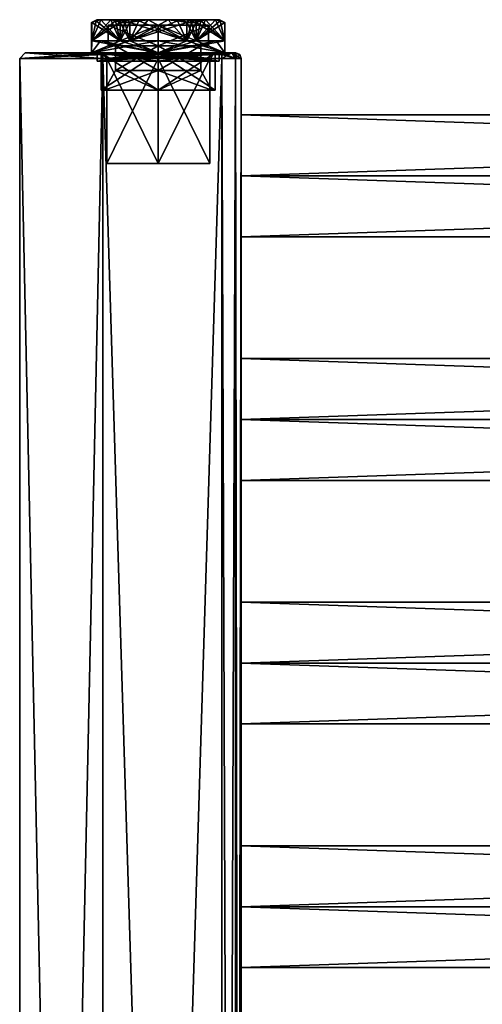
# Model space of a CAD drawing. Extents: x -200 to 200, y -433 to 356.
# Tile 214 of 256: x -200 to -116, y 178 to 356. Entities that reach past the tile are written whole.
import ezdxf

# ---------------------------------------------------------------- set-up
doc = ezdxf.new("R2010")
doc.units = 0
doc.header["$LTSCALE"] = 13.670324
for name, color, linetype in [('1', 7, 'CONTINUOUS'), ('13', 7, 'CONTINUOUS'), ('14', 7, 'CONTINUOUS'), ('15', 7, 'CONTINUOUS'), ('16', 7, 'CONTINUOUS'), ('17', 7, 'CONTINUOUS'), ('18', 7, 'CONTINUOUS'), ('19', 7, 'CONTINUOUS'), ('2', 7, 'CONTINUOUS'), ('20', 7, 'CONTINUOUS'), ('28', 7, 'CONTINUOUS'), ('29', 7, 'CONTINUOUS'), ('30', 7, 'CONTINUOUS'), ('31', 7, 'CONTINUOUS'), ('32', 7, 'CONTINUOUS'), ('33', 7, 'CONTINUOUS'), ('34', 7, 'CONTINUOUS'), ('35', 7, 'CONTINUOUS'), ('39', 7, 'CONTINUOUS'), ('40', 7, 'CONTINUOUS'), ('41', 7, 'CONTINUOUS'), ('4349', 7, 'CONTINUOUS'), ('4350', 7, 'CONTINUOUS'), ('4351', 7, 'CONTINUOUS'), ('4352', 7, 'CONTINUOUS'), ('4353', 7, 'CONTINUOUS'), ('4354', 7, 'CONTINUOUS'), ('4355', 7, 'CONTINUOUS'), ('4356', 7, 'CONTINUOUS'), ('4357', 7, 'CONTINUOUS'), ('4358', 7, 'CONTINUOUS'), ('4359', 7, 'CONTINUOUS'), ('4360', 7, 'CONTINUOUS'), ('4361', 7, 'CONTINUOUS'), ('4362', 7, 'CONTINUOUS'), ('4363', 7, 'CONTINUOUS'), ('4364', 7, 'CONTINUOUS'), ('4365', 7, 'CONTINUOUS'), ('4366', 7, 'CONTINUOUS'), ('4367', 7, 'CONTINUOUS'), ('4368', 7, 'CONTINUOUS'), ('4369', 7, 'CONTINUOUS'), ('4370', 7, 'CONTINUOUS'), ('4371', 7, 'CONTINUOUS'), ('4372', 7, 'CONTINUOUS'), ('4373', 7, 'CONTINUOUS'), ('4374', 7, 'CONTINUOUS'), ('4375', 7, 'CONTINUOUS'), ('75', 7, 'CONTINUOUS'), ('76', 7, 'CONTINUOUS'), ('77', 7, 'CONTINUOUS'), ('78', 7, 'CONTINUOUS'), ('79', 7, 'CONTINUOUS')]:
    doc.layers.add(name, color=color, linetype=linetype)

msp = doc.modelspace()

# ---------------------------------------------------------------- linework, layer by layer
at = {"layer": '1', "color": 7, "linetype": 'CONTINUOUS'}
for points in [[(-163.5, -349.2, -15), (-185, 349.2, -15), (-163.5, 349.2, -15), (-163.5, -349.2, -15)], [(-185, -349.2, -15), (-185, 349.2, -15), (-163.5, -349.2, -15), (-185, -349.2, -15)]]:
    msp.add_3dface(points, dxfattribs=at)
at = {"layer": '13', "color": 7, "linetype": 'CONTINUOUS'}
for points in [[(160, 328, 11), (-160, 328, 11), (-160, 317), (160, 328, 11)], [(-160, 328, -11), (160, 317), (-160, 317), (-160, 328, -11)], [(160, 317), (160, 328, 11), (-160, 317), (160, 317)], [(160, 328, -11), (160, 317), (-160, 328, -11), (160, 328, -11)]]:
    msp.add_3dface(points, dxfattribs=at)
at = {"layer": '14', "color": 7, "linetype": 'CONTINUOUS'}
for points in [[(160, 328, -11), (-160, 328, -11), (-160, 339), (160, 328, -11)], [(160, 339), (160, 328, -11), (-160, 339), (160, 339)], [(160, 328, 11), (160, 339), (-160, 328, 11), (160, 328, 11)], [(160, 339), (-160, 339), (-160, 328, 11), (160, 339)]]:
    msp.add_3dface(points, dxfattribs=at)
at = {"layer": '15', "color": 7, "linetype": 'CONTINUOUS'}
for points in [[(160, 284, 11), (-160, 284, 11), (-160, 273), (160, 284, 11)], [(-160, 284, -11), (160, 273), (-160, 273), (-160, 284, -11)], [(160, 273), (160, 284, 11), (-160, 273), (160, 273)], [(160, 284, -11), (160, 273), (-160, 284, -11), (160, 284, -11)]]:
    msp.add_3dface(points, dxfattribs=at)
at = {"layer": '16', "color": 7, "linetype": 'CONTINUOUS'}
for points in [[(160, 295), (-160, 295), (-160, 284, 11), (160, 295)], [(160, 284, 11), (160, 295), (-160, 284, 11), (160, 284, 11)], [(160, 295), (160, 284, -11), (-160, 295), (160, 295)], [(160, 284, -11), (-160, 284, -11), (-160, 295), (160, 284, -11)]]:
    msp.add_3dface(points, dxfattribs=at)
at = {"layer": '17', "color": 7, "linetype": 'CONTINUOUS'}
for points in [[(160, 240, -11), (160, 229), (-160, 240, -11), (160, 240, -11)], [(160, 240, 11), (-160, 240, 11), (-160, 229), (160, 240, 11)], [(160, 229), (160, 240, 11), (-160, 229), (160, 229)], [(-160, 240, -11), (160, 229), (-160, 229), (-160, 240, -11)]]:
    msp.add_3dface(points, dxfattribs=at)
at = {"layer": '18', "color": 7, "linetype": 'CONTINUOUS'}
for points in [[(160, 251), (-160, 251), (-160, 240, 11), (160, 251)], [(160, 240, 11), (160, 251), (-160, 240, 11), (160, 240, 11)], [(160, 240, -11), (-160, 240, -11), (-160, 251), (160, 240, -11)], [(160, 251), (160, 240, -11), (-160, 251), (160, 251)]]:
    msp.add_3dface(points, dxfattribs=at)
at = {"layer": '19', "color": 7, "linetype": 'CONTINUOUS'}
for points in [[(160, 196, -11), (160, 185), (-160, 196, -11), (160, 196, -11)], [(160, 196, 11), (-160, 196, 11), (-160, 185), (160, 196, 11)], [(160, 185), (160, 196, 11), (-160, 185), (160, 185)], [(-160, 196, -11), (160, 185), (-160, 185), (-160, 196, -11)]]:
    msp.add_3dface(points, dxfattribs=at)
at = {"layer": '2', "color": 7, "linetype": 'CONTINUOUS'}
for points in [[(-185, -349.2, 15), (-163.5, 349.2, 15), (-185, 349.2, 15), (-185, -349.2, 15)], [(-163.5, -349.2, 15), (-163.5, 349.2, 15), (-185, -349.2, 15), (-163.5, -349.2, 15)]]:
    msp.add_3dface(points, dxfattribs=at)
at = {"layer": '20', "color": 7, "linetype": 'CONTINUOUS'}
for points in [[(160, 207), (-160, 207), (-160, 196, 11), (160, 207)], [(160, 196, 11), (160, 207), (-160, 196, 11), (160, 196, 11)], [(160, 196, -11), (-160, 196, -11), (-160, 207), (160, 196, -11)], [(160, 207), (160, 196, -11), (-160, 207), (160, 207)]]:
    msp.add_3dface(points, dxfattribs=at)
at = {"layer": '28', "color": 7, "linetype": 'CONTINUOUS'}
for points in [[(-160, -349.2, 11.5), (-160, 24, 11), (-160, 349.2, 11.5), (-160, -349.2, 11.5)], [(-160, 68, 11), (-160, 349.2, 11.5), (-160, 24, 11), (-160, 68, 11)], [(-160, 196, 11), (-160, 349.2, 11.5), (-160, 68, 11), (-160, 196, 11)], [(-160, 328, 11), (-160, 349.2, 11.5), (-160, 284, 11), (-160, 328, 11)], [(-160, 284, 11), (-160, 349.2, 11.5), (-160, 240, 11), (-160, 284, 11)], [(-160, 240, 11), (-160, 349.2, 11.5), (-160, 196, 11), (-160, 240, 11)], [(-160, 349.2, -11.5), (-160, -20, -11), (-160, -349.2, -11.5), (-160, 349.2, -11.5)], [(-160, 349.2, -11.5), (-160, 349.2, 11.5), (-160, 339), (-160, 349.2, -11.5)], [(-160, -20, -11), (-160, 349.2, -11.5), (-160, 24, -11), (-160, -20, -11)], [(-160, 24, -11), (-160, 349.2, -11.5), (-160, 68, -11), (-160, 24, -11)], [(-160, 68, -11), (-160, 349.2, -11.5), (-160, 196, -11), (-160, 68, -11)], [(-160, 328, -11), (-160, 349.2, -11.5), (-160, 339), (-160, 328, -11)], [(-160, 349.2, -11.5), (-160, 328, -11), (-160, 284, -11), (-160, 349.2, -11.5)], [(-160, 349.2, -11.5), (-160, 284, -11), (-160, 240, -11), (-160, 349.2, -11.5)], [(-160, 349.2, -11.5), (-160, 240, -11), (-160, 196, -11), (-160, 349.2, -11.5)], [(-160, 339), (-160, 349.2, 11.5), (-160, 328, 11), (-160, 339)], [(-160, 317), (-160, 328, 11), (-160, 284, 11), (-160, 317)], [(-160, 284, -11), (-160, 328, -11), (-160, 295), (-160, 284, -11)], [(-160, 328, -11), (-160, 317), (-160, 295), (-160, 328, -11)], [(-160, 295), (-160, 317), (-160, 284, 11), (-160, 295)], [(-160, 273), (-160, 284, 11), (-160, 240, 11), (-160, 273)], [(-160, 240, -11), (-160, 284, -11), (-160, 251), (-160, 240, -11)], [(-160, 284, -11), (-160, 273), (-160, 251), (-160, 284, -11)], [(-160, 251), (-160, 273), (-160, 240, 11), (-160, 251)], [(-160, 229), (-160, 240, 11), (-160, 196, 11), (-160, 229)], [(-160, 196, -11), (-160, 240, -11), (-160, 207), (-160, 196, -11)], [(-160, 240, -11), (-160, 229), (-160, 207), (-160, 240, -11)], [(-160, 207), (-160, 229), (-160, 196, 11), (-160, 207)], [(-160, 196, 11), (-160, 68, 11), (-160, 185), (-160, 196, 11)], [(-160, 79), (-160, 196, -11), (-160, 185), (-160, 79)], [(-160, 79), (-160, 68, -11), (-160, 196, -11), (-160, 79)], [(-160, 68, 11), (-160, 79), (-160, 185), (-160, 68, 11)]]:
    msp.add_3dface(points, dxfattribs=at)
at = {"layer": '29', "color": 7, "linetype": 'CONTINUOUS'}
for points in [[(-199, 350.2, 0), (-185, 350.2, 14), (-185.3, 350.2, 0), (-199, 350.2, 0)], [(-185, 350.2, -14), (-199, 350.2, 0), (-185.3, 350.2, 0), (-185, 350.2, -14)], [(-185.3, 350.2, 0), (-185, 350.2, 14), (-175, 350.2, 10.3), (-185.3, 350.2, 0)], [(-175, 350.2, -10.3), (-185, 350.2, -14), (-185.3, 350.2, 0), (-175, 350.2, -10.3)], [(-163.5, 350.2, -14), (-185, 350.2, -14), (-175, 350.2, -10.3), (-163.5, 350.2, -14)], [(-185, 350.2, 14), (-163.5, 350.2, 14), (-175, 350.2, 10.3), (-185, 350.2, 14)], [(-163.5, 350.2, -14), (-175, 350.2, -10.3), (-164.7, 350.2, 0), (-163.5, 350.2, -14)], [(-175, 350.2, 10.3), (-163.5, 350.2, 14), (-164.7, 350.2, 0), (-175, 350.2, 10.3)], [(-163.5, 350.2, 14), (-163.5, 350.2, -14), (-164.7, 350.2, 0), (-163.5, 350.2, 14)], [(-161.73, 350.2, -13.27), (-163.5, 350.2, -14), (-161.73, 350.2, 13.27), (-161.73, 350.2, -13.27)], [(-163.5, 350.2, -14), (-163.5, 350.2, 14), (-161.73, 350.2, 13.27), (-163.5, 350.2, -14)], [(-161, 350.2, -11.5), (-161.73, 350.2, -13.27), (-161, 350.2, 11.5), (-161, 350.2, -11.5)], [(-161, 350.2, 11.5), (-161.73, 350.2, -13.27), (-161.73, 350.2, 13.27), (-161, 350.2, 11.5)]]:
    msp.add_3dface(points, dxfattribs=at)
at = {"layer": '30', "color": 7, "linetype": 'CONTINUOUS'}
for points in [[(-185, -349.2, 15), (-185, 349.2, 15), (-200, 349.2), (-185, -349.2, 15)], [(-200, -349.2), (-185, -349.2, 15), (-200, 349.2), (-200, -349.2)], [(-185, 349.2, -15), (-200, -349.2), (-200, 349.2), (-185, 349.2, -15)], [(-185, 349.2, -15), (-185, -349.2, -15), (-200, -349.2), (-185, 349.2, -15)]]:
    msp.add_3dface(points, dxfattribs=at)
at = {"layer": '31', "color": 7, "linetype": 'CONTINUOUS'}
for points in [[(-163.5, 349.2, 15), (-163.5, -349.2, 15), (-161.03, -349.2, 13.97), (-163.5, 349.2, 15)], [(-163.5, 349.2, 15), (-161.03, -349.2, 13.97), (-161.03, 349.2, 13.97), (-163.5, 349.2, 15)], [(-160, -349.2, 11.5), (-160, 349.2, 11.5), (-161.03, 349.2, 13.97), (-160, -349.2, 11.5)], [(-161.03, -349.2, 13.97), (-160, -349.2, 11.5), (-161.03, 349.2, 13.97), (-161.03, -349.2, 13.97)]]:
    msp.add_3dface(points, dxfattribs=at)
at = {"layer": '32', "color": 7, "linetype": 'CONTINUOUS'}
for points in [[(-161.03, -349.2, -13.97), (-163.5, -349.2, -15), (-161.03, 349.2, -13.97), (-161.03, -349.2, -13.97)], [(-163.5, -349.2, -15), (-163.5, 349.2, -15), (-161.03, 349.2, -13.97), (-163.5, -349.2, -15)], [(-160, 349.2, -11.5), (-160, -349.2, -11.5), (-161.03, -349.2, -13.97), (-160, 349.2, -11.5)], [(-160, 349.2, -11.5), (-161.03, -349.2, -13.97), (-161.03, 349.2, -13.97), (-160, 349.2, -11.5)]]:
    msp.add_3dface(points, dxfattribs=at)
at = {"layer": '33', "color": 7, "linetype": 'CONTINUOUS'}
for points in [[(-163.5, 350.2, 14), (-185, 349.91, 14.71), (-163.5, 349.91, 14.71), (-163.5, 350.2, 14)], [(-163.5, 350.2, 14), (-185, 350.2, 14), (-185, 349.91, 14.71), (-163.5, 350.2, 14)], [(-185, 349.91, 14.71), (-185, 349.2, 15), (-163.5, 349.91, 14.71), (-185, 349.91, 14.71)], [(-185, 349.2, 15), (-163.5, 349.2, 15), (-163.5, 349.91, 14.71), (-185, 349.2, 15)]]:
    msp.add_3dface(points, dxfattribs=at)
at = {"layer": '34', "color": 7, "linetype": 'CONTINUOUS'}
for points in [[(-199, 350.2, 0), (-185, 350.2, -14), (-200, 349.2), (-199, 350.2, 0)], [(-200, 349.2), (-185, 350.2, -14), (-185, 349.91, -14.71), (-200, 349.2)], [(-185, 349.2, 15), (-199, 350.2, 0), (-200, 349.2), (-185, 349.2, 15)], [(-185, 349.2, -15), (-200, 349.2), (-185, 349.91, -14.71), (-185, 349.2, -15)], [(-185, 350.2, 14), (-199, 350.2, 0), (-185, 349.91, 14.71), (-185, 350.2, 14)], [(-199, 350.2, 0), (-185, 349.2, 15), (-185, 349.91, 14.71), (-199, 350.2, 0)]]:
    msp.add_3dface(points, dxfattribs=at)
at = {"layer": '35', "color": 7, "linetype": 'CONTINUOUS'}
for points in [[(-185, 350.2, -14), (-163.5, 350.2, -14), (-163.5, 349.91, -14.71), (-185, 350.2, -14)], [(-185, 349.91, -14.71), (-185, 350.2, -14), (-163.5, 349.91, -14.71), (-185, 349.91, -14.71)], [(-163.5, 349.2, -15), (-185, 349.2, -15), (-185, 349.91, -14.71), (-163.5, 349.2, -15)], [(-163.5, 349.2, -15), (-185, 349.91, -14.71), (-163.5, 349.91, -14.71), (-163.5, 349.2, -15)]]:
    msp.add_3dface(points, dxfattribs=at)
at = {"layer": '39', "color": 7, "linetype": 'CONTINUOUS'}
for points in [[(-160.29, 349.91, -11.5), (-161, 350.2, -11.5), (-160.29, 349.91, 11.5), (-160.29, 349.91, -11.5)], [(-161, 350.2, -11.5), (-161, 350.2, 11.5), (-160.29, 349.91, 11.5), (-161, 350.2, -11.5)], [(-160, 349.2, 11.5), (-160.29, 349.91, -11.5), (-160.29, 349.91, 11.5), (-160, 349.2, 11.5)], [(-160, 349.2, 11.5), (-160, 349.2, -11.5), (-160.29, 349.91, -11.5), (-160, 349.2, 11.5)]]:
    msp.add_3dface(points, dxfattribs=at)
at = {"layer": '40', "color": 7, "linetype": 'CONTINUOUS'}
for points in [[(-161.73, 350.2, -13.27), (-163.5, 349.2, -15), (-163.5, 349.91, -14.71), (-161.73, 350.2, -13.27)], [(-163.5, 349.2, -15), (-161.73, 350.2, -13.27), (-161.03, 349.2, -13.97), (-163.5, 349.2, -15)], [(-163.5, 350.2, -14), (-161.73, 350.2, -13.27), (-163.5, 349.91, -14.71), (-163.5, 350.2, -14)], [(-161.73, 350.2, -13.27), (-161, 350.2, -11.5), (-161.03, 349.2, -13.97), (-161.73, 350.2, -13.27)], [(-161, 350.2, -11.5), (-160.29, 349.91, -11.5), (-161.03, 349.2, -13.97), (-161, 350.2, -11.5)], [(-160.29, 349.91, -11.5), (-160, 349.2, -11.5), (-161.03, 349.2, -13.97), (-160.29, 349.91, -11.5)]]:
    msp.add_3dface(points, dxfattribs=at)
at = {"layer": '41', "color": 7, "linetype": 'CONTINUOUS'}
for points in [[(-161.73, 350.2, 13.27), (-163.5, 350.2, 14), (-161.03, 349.2, 13.97), (-161.73, 350.2, 13.27)], [(-163.5, 350.2, 14), (-163.5, 349.91, 14.71), (-161.03, 349.2, 13.97), (-163.5, 350.2, 14)], [(-163.5, 349.91, 14.71), (-163.5, 349.2, 15), (-161.03, 349.2, 13.97), (-163.5, 349.91, 14.71)], [(-160, 349.2, 11.5), (-161.73, 350.2, 13.27), (-161.03, 349.2, 13.97), (-160, 349.2, 11.5)], [(-161.73, 350.2, 13.27), (-160, 349.2, 11.5), (-160.29, 349.91, 11.5), (-161.73, 350.2, 13.27)], [(-161, 350.2, 11.5), (-161.73, 350.2, 13.27), (-160.29, 349.91, 11.5), (-161, 350.2, 11.5)]]:
    msp.add_3dface(points, dxfattribs=at)
at = {"layer": '4349', "color": 7, "linetype": 'CONTINUOUS'}
for points in [[(-175, 347, 7.7), (-182.7, 347), (-175, 351.5, 7.7), (-175, 347, 7.7)], [(-175, 351.5, 7.7), (-182.7, 347), (-182.7, 351.5), (-175, 351.5, 7.7)], [(-167.3, 347), (-175, 347, 7.7), (-167.3, 351.5), (-167.3, 347)], [(-167.3, 351.5), (-175, 347, 7.7), (-175, 351.5, 7.7), (-167.3, 351.5)]]:
    msp.add_3dface(points, dxfattribs=at)
at = {"layer": '4350', "color": 7, "linetype": 'CONTINUOUS'}
for points in [[(-185.28, 343.5), (-175, 343.5, -10.28), (-184.7, 343.5), (-185.28, 343.5)], [(-175, 343.5, 10.28), (-185.28, 343.5), (-175, 343.5, 9.7), (-175, 343.5, 10.28)], [(-185.28, 343.5), (-184.7, 343.5), (-175, 343.5, 9.7), (-185.28, 343.5)], [(-184.7, 343.5), (-175, 343.5, -10.28), (-175, 343.5, -9.7), (-184.7, 343.5)], [(-175, 343.5, -10.28), (-164.72, 343.5), (-175, 343.5, -9.7), (-175, 343.5, -10.28)], [(-164.72, 343.5), (-175, 343.5, 10.28), (-165.3, 343.5), (-164.72, 343.5)], [(-175, 343.5, -9.7), (-164.72, 343.5), (-165.3, 343.5), (-175, 343.5, -9.7)], [(-165.3, 343.5), (-175, 343.5, 10.28), (-175, 343.5, 9.7), (-165.3, 343.5)]]:
    msp.add_3dface(points, dxfattribs=at)
at = {"layer": '4351', "color": 7, "linetype": 'CONTINUOUS'}
for points in [[(-185.28, 343.5), (-175, 343.5, 10.28), (-185.28, 350.2), (-185.28, 343.5)], [(-185.28, 350.2), (-175, 343.5, 10.28), (-175, 350.2, 10.28), (-185.28, 350.2)], [(-175, 350.2, 10.28), (-164.72, 343.5), (-164.72, 350.2), (-175, 350.2, 10.28)], [(-175, 343.5, 10.28), (-164.72, 343.5), (-175, 350.2, 10.28), (-175, 343.5, 10.28)]]:
    msp.add_3dface(points, dxfattribs=at)
at = {"layer": '4352', "color": 7, "linetype": 'CONTINUOUS'}
for points in [[(-187.05, 350.2), (-175, 350.2, 10.28), (-175, 350.2, 12.05), (-187.05, 350.2)], [(-175, 350.2, -12.05), (-185.28, 350.2), (-187.05, 350.2), (-175, 350.2, -12.05)], [(-185.28, 350.2), (-175, 350.2, 10.28), (-187.05, 350.2), (-185.28, 350.2)], [(-185.28, 350.2), (-175, 350.2, -12.05), (-175, 350.2, -10.28), (-185.28, 350.2)], [(-175, 350.2, -12.05), (-162.95, 350.2), (-175, 350.2, -10.28), (-175, 350.2, -12.05)], [(-162.95, 350.2), (-164.72, 350.2), (-175, 350.2, -10.28), (-162.95, 350.2)], [(-164.72, 350.2), (-162.95, 350.2), (-175, 350.2, 12.05), (-164.72, 350.2)], [(-175, 350.2, 10.28), (-164.72, 350.2), (-175, 350.2, 12.05), (-175, 350.2, 10.28)]]:
    msp.add_3dface(points, dxfattribs=at)
at = {"layer": '4353', "color": 7, "linetype": 'CONTINUOUS'}
for points in [[(-187.04, 355.7, 0.5), (-187.05, 355.7), (-187.01, 352.4, 1), (-187.04, 355.7, 0.5)], [(-187.05, 355.7), (-187.05, 350.2), (-187.01, 352.4, 1), (-187.05, 355.7)], [(-187.01, 355.7, 1), (-187.04, 355.7, 0.5), (-187.01, 352.4, 1), (-187.01, 355.7, 1)], [(-181.87, 355.7, 9.9), (-181.87, 352.4, 9.9), (-180.14, 352.4, 10.9), (-181.87, 355.7, 9.9)], [(-181.03, 355.7, 10.44), (-181.87, 355.7, 9.9), (-180.14, 352.4, 10.9), (-181.03, 355.7, 10.44)], [(-180.14, 355.7, 10.9), (-181.03, 355.7, 10.44), (-180.14, 352.4, 10.9), (-180.14, 355.7, 10.9)], [(-168.97, 355.7, 10.44), (-169.86, 355.7, 10.9), (-168.13, 352.4, 9.9), (-168.97, 355.7, 10.44)], [(-169.86, 355.7, 10.9), (-169.86, 352.4, 10.9), (-168.13, 352.4, 9.9), (-169.86, 355.7, 10.9)], [(-168.13, 355.7, 9.9), (-168.97, 355.7, 10.44), (-168.13, 352.4, 9.9), (-168.13, 355.7, 9.9)], [(-162.99, 355.7, 1), (-162.95, 350.2), (-162.96, 355.7, 0.5), (-162.99, 355.7, 1)], [(-162.99, 352.4, 1), (-162.95, 350.2), (-162.99, 355.7, 1), (-162.99, 352.4, 1)], [(-162.95, 350.2), (-162.95, 355.7), (-162.96, 355.7, 0.5), (-162.95, 350.2)], [(-187.05, 350.2), (-175, 350.2, 12.05), (-187.01, 352.4, 1), (-187.05, 350.2)], [(-187.01, 352.4, 1), (-175, 350.2, 12.05), (-185.44, 352.4, 6.03), (-187.01, 352.4, 1)], [(-185.44, 352.4, 6.03), (-175, 350.2, 12.05), (-181.87, 352.4, 9.9), (-185.44, 352.4, 6.03)], [(-181.87, 352.4, 9.9), (-175, 350.2, 12.05), (-180.14, 352.4, 10.9), (-181.87, 352.4, 9.9)], [(-180.14, 352.4, 10.9), (-175, 350.2, 12.05), (-175, 352.4, 12.05), (-180.14, 352.4, 10.9)], [(-175, 352.4, 12.05), (-162.95, 350.2), (-169.86, 352.4, 10.9), (-175, 352.4, 12.05)], [(-175, 350.2, 12.05), (-162.95, 350.2), (-175, 352.4, 12.05), (-175, 350.2, 12.05)], [(-169.86, 352.4, 10.9), (-162.95, 350.2), (-168.13, 352.4, 9.9), (-169.86, 352.4, 10.9)], [(-168.13, 352.4, 9.9), (-162.95, 350.2), (-164.56, 352.4, 6.03), (-168.13, 352.4, 9.9)], [(-164.56, 352.4, 6.03), (-162.95, 350.2), (-162.99, 352.4, 1), (-164.56, 352.4, 6.03)]]:
    msp.add_3dface(points, dxfattribs=at)
at = {"layer": '4354', "color": 7, "linetype": 'CONTINUOUS'}
for points in [[(-186.05, 356.2), (-185.35, 356.2, 3.88), (-185.35, 356.2, -3.88), (-186.05, 356.2)], [(-185.35, 356.2, 3.88), (-183.53, 356.2, 7.02), (-185.35, 356.2, -3.88), (-185.35, 356.2, 3.88)], [(-185.35, 356.2, -3.88), (-183.53, 356.2, 7.02), (-183.53, 356.2, -7.02), (-185.35, 356.2, -3.88)], [(-183.53, 356.2, 7.02), (-180.52, 356.2, 9.57), (-183.53, 356.2, -7.02), (-183.53, 356.2, 7.02)], [(-183.53, 356.2, -7.02), (-180.52, 356.2, 9.57), (-180.52, 356.2, -9.57), (-183.53, 356.2, -7.02)], [(-180.52, 356.2, -9.57), (-176.81, 356.2, 10.9), (-176.81, 356.2, -10.9), (-180.52, 356.2, -9.57)], [(-180.52, 356.2, 9.57), (-176.81, 356.2, 10.9), (-180.52, 356.2, -9.57), (-180.52, 356.2, 9.57)], [(-176.81, 356.2, -10.9), (-173.19, 356.2, 10.9), (-173.19, 356.2, -10.9), (-176.81, 356.2, -10.9)], [(-176.81, 356.2, 10.9), (-173.19, 356.2, 10.9), (-176.81, 356.2, -10.9), (-176.81, 356.2, 10.9)], [(-173.19, 356.2, 10.9), (-169.48, 356.2, 9.57), (-173.19, 356.2, -10.9), (-173.19, 356.2, 10.9)], [(-173.19, 356.2, -10.9), (-169.48, 356.2, 9.57), (-169.48, 356.2, -9.57), (-173.19, 356.2, -10.9)], [(-169.48, 356.2, 9.57), (-166.47, 356.2, 7.02), (-169.48, 356.2, -9.57), (-169.48, 356.2, 9.57)], [(-169.48, 356.2, -9.57), (-166.47, 356.2, 7.02), (-166.47, 356.2, -7.02), (-169.48, 356.2, -9.57)], [(-166.47, 356.2, 7.02), (-164.65, 356.2, 3.88), (-166.47, 356.2, -7.02), (-166.47, 356.2, 7.02)], [(-166.47, 356.2, -7.02), (-164.65, 356.2, 3.88), (-164.65, 356.2, -3.88), (-166.47, 356.2, -7.02)], [(-164.65, 356.2, -3.88), (-164.65, 356.2, 3.88), (-163.95, 356.2), (-164.65, 356.2, -3.88)]]:
    msp.add_3dface(points, dxfattribs=at)
at = {"layer": '4355', "color": 7, "linetype": 'CONTINUOUS'}
for points in [[(-175, 355.2, -9.05), (-165.95, 355.2), (-184.05, 355.2), (-175, 355.2, -9.05)], [(-184.05, 355.2), (-165.95, 355.2), (-175, 355.2, 9.05), (-184.05, 355.2)]]:
    msp.add_3dface(points, dxfattribs=at)
at = {"layer": '4356', "color": 7, "linetype": 'CONTINUOUS'}
for points in [[(-182.7, 351.5), (-182.7, 347), (-175, 347, -7.7), (-182.7, 351.5)], [(-175, 351.5, -7.7), (-182.7, 351.5), (-175, 347, -7.7), (-175, 351.5, -7.7)], [(-167.3, 347), (-175, 351.5, -7.7), (-175, 347, -7.7), (-167.3, 347)], [(-167.3, 347), (-167.3, 351.5), (-175, 351.5, -7.7), (-167.3, 347)]]:
    msp.add_3dface(points, dxfattribs=at)
at = {"layer": '4357', "color": 7, "linetype": 'CONTINUOUS'}
for points in [[(-175, 343.5, -10.28), (-185.28, 343.5), (-175, 350.2, -10.28), (-175, 343.5, -10.28)], [(-185.28, 343.5), (-185.28, 350.2), (-175, 350.2, -10.28), (-185.28, 343.5)], [(-164.72, 350.2), (-175, 343.5, -10.28), (-175, 350.2, -10.28), (-164.72, 350.2)], [(-164.72, 343.5), (-175, 343.5, -10.28), (-164.72, 350.2), (-164.72, 343.5)]]:
    msp.add_3dface(points, dxfattribs=at)
at = {"layer": '4358', "color": 7, "linetype": 'CONTINUOUS'}
for points in [[(-187.05, 350.2), (-187.05, 355.7), (-187.04, 355.7, -0.5), (-187.05, 350.2)], [(-187.01, 352.4, -1), (-187.05, 350.2), (-187.01, 355.7, -1), (-187.01, 352.4, -1)], [(-187.01, 355.7, -1), (-187.05, 350.2), (-187.04, 355.7, -0.5), (-187.01, 355.7, -1)], [(-181.03, 355.7, -10.44), (-180.14, 355.7, -10.9), (-181.87, 352.4, -9.9), (-181.03, 355.7, -10.44)], [(-181.87, 355.7, -9.9), (-181.03, 355.7, -10.44), (-181.87, 352.4, -9.9), (-181.87, 355.7, -9.9)], [(-180.14, 355.7, -10.9), (-180.14, 352.4, -10.9), (-181.87, 352.4, -9.9), (-180.14, 355.7, -10.9)], [(-169.86, 355.7, -10.9), (-168.97, 355.7, -10.44), (-169.86, 352.4, -10.9), (-169.86, 355.7, -10.9)], [(-168.97, 355.7, -10.44), (-168.13, 355.7, -9.9), (-169.86, 352.4, -10.9), (-168.97, 355.7, -10.44)], [(-168.13, 355.7, -9.9), (-168.13, 352.4, -9.9), (-169.86, 352.4, -10.9), (-168.13, 355.7, -9.9)], [(-162.96, 355.7, -0.5), (-162.95, 355.7), (-162.99, 352.4, -1), (-162.96, 355.7, -0.5)], [(-162.95, 355.7), (-162.95, 350.2), (-162.99, 352.4, -1), (-162.95, 355.7)], [(-162.99, 355.7, -1), (-162.96, 355.7, -0.5), (-162.99, 352.4, -1), (-162.99, 355.7, -1)], [(-175, 350.2, -12.05), (-187.05, 350.2), (-175, 352.4, -12.05), (-175, 350.2, -12.05)], [(-185.44, 352.4, -6.03), (-187.05, 350.2), (-187.01, 352.4, -1), (-185.44, 352.4, -6.03)], [(-181.87, 352.4, -9.9), (-187.05, 350.2), (-185.44, 352.4, -6.03), (-181.87, 352.4, -9.9)], [(-180.14, 352.4, -10.9), (-187.05, 350.2), (-181.87, 352.4, -9.9), (-180.14, 352.4, -10.9)], [(-175, 352.4, -12.05), (-187.05, 350.2), (-180.14, 352.4, -10.9), (-175, 352.4, -12.05)], [(-169.86, 352.4, -10.9), (-175, 350.2, -12.05), (-175, 352.4, -12.05), (-169.86, 352.4, -10.9)], [(-168.13, 352.4, -9.9), (-175, 350.2, -12.05), (-169.86, 352.4, -10.9), (-168.13, 352.4, -9.9)], [(-164.56, 352.4, -6.03), (-175, 350.2, -12.05), (-168.13, 352.4, -9.9), (-164.56, 352.4, -6.03)], [(-162.99, 352.4, -1), (-175, 350.2, -12.05), (-164.56, 352.4, -6.03), (-162.99, 352.4, -1)], [(-162.95, 350.2), (-175, 350.2, -12.05), (-162.99, 352.4, -1), (-162.95, 350.2)]]:
    msp.add_3dface(points, dxfattribs=at)
at = {"layer": '4359', "color": 7, "linetype": 'CONTINUOUS'}
for points in [[(-187.01, 352.4, 1), (-185.44, 352.4, 6.03), (-181.87, 352.4, 9.9), (-187.01, 352.4, 1)], [(-181.87, 352.4, -9.9), (-185.44, 352.4, -6.03), (-187.01, 352.4, -1), (-181.87, 352.4, -9.9)], [(-180.14, 352.4, 10.9), (-175, 352.4, 12.05), (-169.86, 352.4, 10.9), (-180.14, 352.4, 10.9)], [(-169.86, 352.4, -10.9), (-175, 352.4, -12.05), (-180.14, 352.4, -10.9), (-169.86, 352.4, -10.9)], [(-162.99, 352.4, -1), (-164.56, 352.4, -6.03), (-168.13, 352.4, -9.9), (-162.99, 352.4, -1)], [(-168.13, 352.4, 9.9), (-164.56, 352.4, 6.03), (-162.99, 352.4, 1), (-168.13, 352.4, 9.9)]]:
    msp.add_3dface(points, dxfattribs=at)
at = {"layer": '4360', "color": 7, "linetype": 'CONTINUOUS'}
for points in [[(-176.81, 356.2, -10.9), (-173.19, 356.2, -10.9), (-180.14, 352.4, -10.9), (-176.81, 356.2, -10.9)], [(-176.81, 356.2, -10.9), (-180.14, 352.4, -10.9), (-178.47, 356.01, -10.9), (-176.81, 356.2, -10.9)], [(-180.14, 352.4, -10.9), (-173.19, 356.2, -10.9), (-171.53, 356.01, -10.9), (-180.14, 352.4, -10.9)], [(-180.14, 352.4, -10.9), (-180.14, 355.7, -10.9), (-178.47, 356.01, -10.9), (-180.14, 352.4, -10.9)], [(-169.86, 355.7, -10.9), (-180.14, 352.4, -10.9), (-171.53, 356.01, -10.9), (-169.86, 355.7, -10.9)], [(-169.86, 355.7, -10.9), (-169.86, 352.4, -10.9), (-180.14, 352.4, -10.9), (-169.86, 355.7, -10.9)]]:
    msp.add_3dface(points, dxfattribs=at)
at = {"layer": '4361', "color": 7, "linetype": 'CONTINUOUS'}
for points in [[(-166.47, 356.2, -7.02), (-164.65, 356.2, -3.88), (-168.13, 352.4, -9.9), (-166.47, 356.2, -7.02)], [(-168.13, 352.4, -9.9), (-164.65, 356.2, -3.88), (-163.83, 356.01, -2.45), (-168.13, 352.4, -9.9)], [(-166.47, 356.2, -7.02), (-168.13, 352.4, -9.9), (-167.29, 356.01, -8.45), (-166.47, 356.2, -7.02)], [(-162.99, 355.7, -1), (-168.13, 352.4, -9.9), (-163.83, 356.01, -2.45), (-162.99, 355.7, -1)], [(-168.13, 352.4, -9.9), (-168.13, 355.7, -9.9), (-167.29, 356.01, -8.45), (-168.13, 352.4, -9.9)], [(-162.99, 355.7, -1), (-162.99, 352.4, -1), (-168.13, 352.4, -9.9), (-162.99, 355.7, -1)]]:
    msp.add_3dface(points, dxfattribs=at)
at = {"layer": '4362', "color": 7, "linetype": 'CONTINUOUS'}
for points in [[(-168.13, 355.7, 9.9), (-162.99, 352.4, 1), (-167.29, 356.01, 8.45), (-168.13, 355.7, 9.9)], [(-168.13, 355.7, 9.9), (-168.13, 352.4, 9.9), (-162.99, 352.4, 1), (-168.13, 355.7, 9.9)], [(-162.99, 352.4, 1), (-166.47, 356.2, 7.02), (-167.29, 356.01, 8.45), (-162.99, 352.4, 1)], [(-162.99, 352.4, 1), (-164.65, 356.2, 3.88), (-166.47, 356.2, 7.02), (-162.99, 352.4, 1)], [(-164.65, 356.2, 3.88), (-162.99, 352.4, 1), (-163.83, 356.01, 2.45), (-164.65, 356.2, 3.88)], [(-162.99, 352.4, 1), (-162.99, 355.7, 1), (-163.83, 356.01, 2.45), (-162.99, 352.4, 1)]]:
    msp.add_3dface(points, dxfattribs=at)
at = {"layer": '4363', "color": 7, "linetype": 'CONTINUOUS'}
for points in [[(-180.14, 355.7, 10.9), (-169.86, 352.4, 10.9), (-178.47, 356.01, 10.9), (-180.14, 355.7, 10.9)], [(-180.14, 355.7, 10.9), (-180.14, 352.4, 10.9), (-169.86, 352.4, 10.9), (-180.14, 355.7, 10.9)], [(-169.86, 352.4, 10.9), (-176.81, 356.2, 10.9), (-178.47, 356.01, 10.9), (-169.86, 352.4, 10.9)], [(-169.86, 352.4, 10.9), (-173.19, 356.2, 10.9), (-176.81, 356.2, 10.9), (-169.86, 352.4, 10.9)], [(-173.19, 356.2, 10.9), (-169.86, 352.4, 10.9), (-171.53, 356.01, 10.9), (-173.19, 356.2, 10.9)], [(-169.86, 352.4, 10.9), (-169.86, 355.7, 10.9), (-171.53, 356.01, 10.9), (-169.86, 352.4, 10.9)]]:
    msp.add_3dface(points, dxfattribs=at)
at = {"layer": '4364', "color": 7, "linetype": 'CONTINUOUS'}
for points in [[(-187.01, 355.7, 1), (-181.87, 352.4, 9.9), (-186.17, 356.01, 2.45), (-187.01, 355.7, 1)], [(-187.01, 355.7, 1), (-187.01, 352.4, 1), (-181.87, 352.4, 9.9), (-187.01, 355.7, 1)], [(-181.87, 352.4, 9.9), (-185.35, 356.2, 3.88), (-186.17, 356.01, 2.45), (-181.87, 352.4, 9.9)], [(-181.87, 352.4, 9.9), (-183.53, 356.2, 7.02), (-185.35, 356.2, 3.88), (-181.87, 352.4, 9.9)], [(-183.53, 356.2, 7.02), (-181.87, 352.4, 9.9), (-182.71, 356.01, 8.45), (-183.53, 356.2, 7.02)], [(-181.87, 352.4, 9.9), (-181.87, 355.7, 9.9), (-182.71, 356.01, 8.45), (-181.87, 352.4, 9.9)]]:
    msp.add_3dface(points, dxfattribs=at)
at = {"layer": '4365', "color": 7, "linetype": 'CONTINUOUS'}
for points in [[(-185.35, 356.2, -3.88), (-183.53, 356.2, -7.02), (-187.01, 352.4, -1), (-185.35, 356.2, -3.88)], [(-185.35, 356.2, -3.88), (-187.01, 352.4, -1), (-186.17, 356.01, -2.45), (-185.35, 356.2, -3.88)], [(-187.01, 352.4, -1), (-183.53, 356.2, -7.02), (-182.71, 356.01, -8.45), (-187.01, 352.4, -1)], [(-187.01, 352.4, -1), (-187.01, 355.7, -1), (-186.17, 356.01, -2.45), (-187.01, 352.4, -1)], [(-181.87, 355.7, -9.9), (-187.01, 352.4, -1), (-182.71, 356.01, -8.45), (-181.87, 355.7, -9.9)], [(-181.87, 355.7, -9.9), (-181.87, 352.4, -9.9), (-187.01, 352.4, -1), (-181.87, 355.7, -9.9)]]:
    msp.add_3dface(points, dxfattribs=at)
at = {"layer": '4366', "color": 7, "linetype": 'CONTINUOUS'}
for points in [[(-175, 350.2, 11.03), (-163.97, 348.7), (-163.97, 350.2), (-175, 350.2, 11.03)], [(-163.97, 350.2), (-175, 348.7, -11.03), (-175, 349.45, -11.78), (-163.97, 350.2)], [(-175, 349.45, 11.78), (-163.97, 348.7), (-175, 350.2, 11.03), (-175, 349.45, 11.78)], [(-175, 350.2, -11.03), (-163.97, 350.2), (-175, 349.45, -11.78), (-175, 350.2, -11.03)], [(-163.97, 348.7), (-175, 348.7, -11.03), (-163.97, 350.2), (-163.97, 348.7)], [(-175, 348.7, 11.03), (-163.97, 348.7), (-175, 349.45, 11.78), (-175, 348.7, 11.03)]]:
    msp.add_3dface(points, dxfattribs=at)
at = {"layer": '4367', "color": 7, "linetype": 'CONTINUOUS'}
for points in [[(-175, 350.2, 11.03), (-163.97, 350.2), (-175, 349.45, 10.28), (-175, 350.2, 11.03)], [(-163.97, 348.7), (-175, 348.7, 11.03), (-163.97, 350.2), (-163.97, 348.7)], [(-163.97, 348.7), (-163.97, 350.2), (-175, 350.2, -11.03), (-163.97, 348.7)], [(-163.97, 348.7), (-175, 350.2, -11.03), (-175, 349.45, -10.28), (-163.97, 348.7)], [(-163.97, 350.2), (-175, 348.7, 11.03), (-175, 349.45, 10.28), (-163.97, 350.2)], [(-175, 348.7, -11.03), (-163.97, 348.7), (-175, 349.45, -10.28), (-175, 348.7, -11.03)]]:
    msp.add_3dface(points, dxfattribs=at)
at = {"layer": '4368', "color": 7, "linetype": 'CONTINUOUS'}
for points in [[(-186.03, 350.2), (-175, 350.2, -11.03), (-186.03, 348.7), (-186.03, 350.2)], [(-175, 348.7, 11.03), (-175, 349.45, 11.78), (-186.03, 350.2), (-175, 348.7, 11.03)], [(-175, 350.2, -11.03), (-175, 349.45, -11.78), (-186.03, 348.7), (-175, 350.2, -11.03)], [(-175, 348.7, 11.03), (-186.03, 350.2), (-186.03, 348.7), (-175, 348.7, 11.03)], [(-175, 349.45, 11.78), (-175, 350.2, 11.03), (-186.03, 350.2), (-175, 349.45, 11.78)], [(-175, 349.45, -11.78), (-175, 348.7, -11.03), (-186.03, 348.7), (-175, 349.45, -11.78)]]:
    msp.add_3dface(points, dxfattribs=at)
at = {"layer": '4369', "color": 7, "linetype": 'CONTINUOUS'}
for points in [[(-175, 349.45, -10.28), (-175, 350.2, -11.03), (-186.03, 350.2), (-175, 349.45, -10.28)], [(-186.03, 350.2), (-175, 350.2, 11.03), (-186.03, 348.7), (-186.03, 350.2)], [(-175, 350.2, 11.03), (-175, 349.45, 10.28), (-186.03, 348.7), (-175, 350.2, 11.03)], [(-175, 348.7, -11.03), (-186.03, 350.2), (-186.03, 348.7), (-175, 348.7, -11.03)], [(-175, 348.7, -11.03), (-175, 349.45, -10.28), (-186.03, 350.2), (-175, 348.7, -11.03)], [(-175, 349.45, 10.28), (-175, 348.7, 11.03), (-186.03, 348.7), (-175, 349.45, 10.28)]]:
    msp.add_3dface(points, dxfattribs=at)
at = {"layer": '4370', "color": 7, "linetype": 'CONTINUOUS'}
for points in [[(-182.7, 347), (-184.7, 343.5), (-175, 343.5, -9.7), (-182.7, 347)], [(-182.7, 347), (-175, 343.5, -9.7), (-175, 347, -7.7), (-182.7, 347)], [(-165.3, 343.5), (-167.3, 347), (-175, 347, -7.7), (-165.3, 343.5)], [(-175, 343.5, -9.7), (-165.3, 343.5), (-175, 347, -7.7), (-175, 343.5, -9.7)]]:
    msp.add_3dface(points, dxfattribs=at)
at = {"layer": '4371', "color": 7, "linetype": 'CONTINUOUS'}
for points in [[(-184.7, 343.5), (-175, 347, 7.7), (-175, 343.5, 9.7), (-184.7, 343.5)], [(-182.7, 347), (-175, 347, 7.7), (-184.7, 343.5), (-182.7, 347)], [(-167.3, 347), (-165.3, 343.5), (-175, 343.5, 9.7), (-167.3, 347)], [(-175, 347, 7.7), (-167.3, 347), (-175, 343.5, 9.7), (-175, 347, 7.7)]]:
    msp.add_3dface(points, dxfattribs=at)
at = {"layer": '4372', "color": 7, "linetype": 'CONTINUOUS'}
for points in [[(-184.05, 351.5), (-175, 355.2, 9.05), (-175, 351.5, 9.05), (-184.05, 351.5)], [(-184.05, 355.2), (-175, 355.2, 9.05), (-184.05, 351.5), (-184.05, 355.2)], [(-175, 355.2, 9.05), (-165.95, 355.2), (-175, 351.5, 9.05), (-175, 355.2, 9.05)], [(-175, 351.5, 9.05), (-165.95, 355.2), (-165.95, 351.5), (-175, 351.5, 9.05)]]:
    msp.add_3dface(points, dxfattribs=at)
at = {"layer": '4373', "color": 7, "linetype": 'CONTINUOUS'}
for points in [[(-175, 351.5, -9.05), (-184.05, 351.5), (-175, 351.5, -7.7), (-175, 351.5, -9.05)], [(-184.05, 351.5), (-182.7, 351.5), (-175, 351.5, -7.7), (-184.05, 351.5)], [(-182.7, 351.5), (-184.05, 351.5), (-175, 351.5, 9.05), (-182.7, 351.5)], [(-175, 351.5, 7.7), (-182.7, 351.5), (-175, 351.5, 9.05), (-175, 351.5, 7.7)], [(-167.3, 351.5), (-175, 351.5, 7.7), (-165.95, 351.5), (-167.3, 351.5)], [(-175, 351.5, 7.7), (-175, 351.5, 9.05), (-165.95, 351.5), (-175, 351.5, 7.7)], [(-167.3, 351.5), (-175, 351.5, -9.05), (-175, 351.5, -7.7), (-167.3, 351.5)], [(-167.3, 351.5), (-165.95, 351.5), (-175, 351.5, -9.05), (-167.3, 351.5)]]:
    msp.add_3dface(points, dxfattribs=at)
at = {"layer": '4374', "color": 7, "linetype": 'CONTINUOUS'}
for points in [[(-175, 355.2, -9.05), (-184.05, 355.2), (-175, 351.5, -9.05), (-175, 355.2, -9.05)], [(-184.05, 355.2), (-184.05, 351.5), (-175, 351.5, -9.05), (-184.05, 355.2)], [(-165.95, 355.2), (-175, 355.2, -9.05), (-165.95, 351.5), (-165.95, 355.2)], [(-165.95, 351.5), (-175, 355.2, -9.05), (-175, 351.5, -9.05), (-165.95, 351.5)]]:
    msp.add_3dface(points, dxfattribs=at)
at = {"layer": '4375', "color": 7, "linetype": 'CONTINUOUS'}
for points in [[(-187.05, 355.7), (-186.05, 356.2), (-186.17, 356.01, -2.45), (-187.05, 355.7)], [(-187.05, 355.7), (-187.04, 355.7, 0.5), (-186.05, 356.2), (-187.05, 355.7)], [(-187.04, 355.7, -0.5), (-187.05, 355.7), (-186.17, 356.01, -2.45), (-187.04, 355.7, -0.5)], [(-187.04, 355.7, 0.5), (-187.01, 355.7, 1), (-186.05, 356.2), (-187.04, 355.7, 0.5)], [(-187.01, 355.7, -1), (-187.04, 355.7, -0.5), (-186.17, 356.01, -2.45), (-187.01, 355.7, -1)], [(-186.05, 356.2), (-187.01, 355.7, 1), (-186.17, 356.01, 2.45), (-186.05, 356.2)], [(-186.05, 356.2), (-185.35, 356.2, -3.88), (-186.17, 356.01, -2.45), (-186.05, 356.2)], [(-185.35, 356.2, 3.88), (-186.05, 356.2), (-186.17, 356.01, 2.45), (-185.35, 356.2, 3.88)], [(-183.53, 356.2, -7.02), (-180.52, 356.2, -9.57), (-182.71, 356.01, -8.45), (-183.53, 356.2, -7.02)], [(-180.52, 356.2, 9.57), (-183.53, 356.2, 7.02), (-182.71, 356.01, 8.45), (-180.52, 356.2, 9.57)], [(-181.03, 355.7, 10.44), (-180.52, 356.2, 9.57), (-182.71, 356.01, 8.45), (-181.03, 355.7, 10.44)], [(-180.52, 356.2, -9.57), (-181.87, 355.7, -9.9), (-182.71, 356.01, -8.45), (-180.52, 356.2, -9.57)], [(-181.87, 355.7, 9.9), (-181.03, 355.7, 10.44), (-182.71, 356.01, 8.45), (-181.87, 355.7, 9.9)], [(-180.52, 356.2, -9.57), (-181.03, 355.7, -10.44), (-181.87, 355.7, -9.9), (-180.52, 356.2, -9.57)], [(-181.03, 355.7, 10.44), (-180.14, 355.7, 10.9), (-180.52, 356.2, 9.57), (-181.03, 355.7, 10.44)], [(-181.03, 355.7, -10.44), (-180.52, 356.2, -9.57), (-178.47, 356.01, -10.9), (-181.03, 355.7, -10.44)], [(-180.14, 355.7, -10.9), (-181.03, 355.7, -10.44), (-178.47, 356.01, -10.9), (-180.14, 355.7, -10.9)], [(-180.52, 356.2, 9.57), (-180.14, 355.7, 10.9), (-178.47, 356.01, 10.9), (-180.52, 356.2, 9.57)], [(-180.52, 356.2, -9.57), (-176.81, 356.2, -10.9), (-178.47, 356.01, -10.9), (-180.52, 356.2, -9.57)], [(-176.81, 356.2, 10.9), (-180.52, 356.2, 9.57), (-178.47, 356.01, 10.9), (-176.81, 356.2, 10.9)], [(-173.19, 356.2, -10.9), (-169.48, 356.2, -9.57), (-171.53, 356.01, -10.9), (-173.19, 356.2, -10.9)], [(-169.48, 356.2, 9.57), (-173.19, 356.2, 10.9), (-171.53, 356.01, 10.9), (-169.48, 356.2, 9.57)], [(-168.97, 355.7, 10.44), (-169.48, 356.2, 9.57), (-171.53, 356.01, 10.9), (-168.97, 355.7, 10.44)], [(-169.48, 356.2, -9.57), (-169.86, 355.7, -10.9), (-171.53, 356.01, -10.9), (-169.48, 356.2, -9.57)], [(-169.86, 355.7, 10.9), (-168.97, 355.7, 10.44), (-171.53, 356.01, 10.9), (-169.86, 355.7, 10.9)], [(-169.48, 356.2, -9.57), (-168.97, 355.7, -10.44), (-169.86, 355.7, -10.9), (-169.48, 356.2, -9.57)], [(-166.47, 356.2, 7.02), (-169.48, 356.2, 9.57), (-167.29, 356.01, 8.45), (-166.47, 356.2, 7.02)], [(-169.48, 356.2, 9.57), (-168.13, 355.7, 9.9), (-167.29, 356.01, 8.45), (-169.48, 356.2, 9.57)], [(-168.97, 355.7, 10.44), (-168.13, 355.7, 9.9), (-169.48, 356.2, 9.57), (-168.97, 355.7, 10.44)], [(-168.97, 355.7, -10.44), (-169.48, 356.2, -9.57), (-167.29, 356.01, -8.45), (-168.97, 355.7, -10.44)], [(-169.48, 356.2, -9.57), (-166.47, 356.2, -7.02), (-167.29, 356.01, -8.45), (-169.48, 356.2, -9.57)], [(-168.13, 355.7, -9.9), (-168.97, 355.7, -10.44), (-167.29, 356.01, -8.45), (-168.13, 355.7, -9.9)], [(-163.95, 356.2), (-164.65, 356.2, 3.88), (-163.83, 356.01, 2.45), (-163.95, 356.2)], [(-164.65, 356.2, -3.88), (-163.95, 356.2), (-163.83, 356.01, -2.45), (-164.65, 356.2, -3.88)], [(-162.95, 355.7), (-163.95, 356.2), (-163.83, 356.01, 2.45), (-162.95, 355.7)], [(-163.95, 356.2), (-162.95, 355.7), (-162.96, 355.7, -0.5), (-163.95, 356.2)], [(-163.95, 356.2), (-162.99, 355.7, -1), (-163.83, 356.01, -2.45), (-163.95, 356.2)], [(-163.95, 356.2), (-162.96, 355.7, -0.5), (-162.99, 355.7, -1), (-163.95, 356.2)], [(-162.99, 355.7, 1), (-162.96, 355.7, 0.5), (-163.83, 356.01, 2.45), (-162.99, 355.7, 1)], [(-162.96, 355.7, 0.5), (-162.95, 355.7), (-163.83, 356.01, 2.45), (-162.96, 355.7, 0.5)]]:
    msp.add_3dface(points, dxfattribs=at)
at = {"layer": '75', "color": 7, "linetype": 'CONTINUOUS'}
for points in [[(-184.3, 330.2), (-175, 330.2, 9.3), (-175, 330.2, -9.3), (-184.3, 330.2)], [(-175, 330.2, -9.3), (-175, 330.2, 9.3), (-165.7, 330.2), (-175, 330.2, -9.3)]]:
    msp.add_3dface(points, dxfattribs=at)
at = {"layer": '76', "color": 7, "linetype": 'CONTINUOUS'}
for points in [[(-175, 349.2, -9.3), (-165.7, 330.2), (-165.7, 349.2), (-175, 349.2, -9.3)], [(-175, 330.2, -9.3), (-165.7, 330.2), (-175, 349.2, -9.3), (-175, 330.2, -9.3)], [(-175, 330.2, 9.3), (-175, 349.2, 9.3), (-165.7, 349.2), (-175, 330.2, 9.3)], [(-165.7, 330.2), (-175, 330.2, 9.3), (-165.7, 349.2), (-165.7, 330.2)]]:
    msp.add_3dface(points, dxfattribs=at)
at = {"layer": '77', "color": 7, "linetype": 'CONTINUOUS'}
for points in [[(-175, 330.2, -9.3), (-175, 349.2, -9.3), (-184.3, 349.2), (-175, 330.2, -9.3)], [(-175, 349.2, 9.3), (-184.3, 330.2), (-184.3, 349.2), (-175, 349.2, 9.3)], [(-184.3, 330.2), (-175, 330.2, -9.3), (-184.3, 349.2), (-184.3, 330.2)], [(-175, 330.2, 9.3), (-184.3, 330.2), (-175, 349.2, 9.3), (-175, 330.2, 9.3)]]:
    msp.add_3dface(points, dxfattribs=at)
at = {"layer": '78', "color": 7, "linetype": 'CONTINUOUS'}
for points in [[(-185.3, 350.2, 0), (-175, 349.2, -9.3), (-175, 349.91, -9.59), (-185.3, 350.2, 0)], [(-175, 349.2, -9.3), (-185.3, 350.2, 0), (-184.3, 349.2), (-175, 349.2, -9.3)], [(-185.3, 350.2, 0), (-175, 350.2, 10.3), (-184.3, 349.2), (-185.3, 350.2, 0)], [(-175, 350.2, -10.3), (-185.3, 350.2, 0), (-175, 349.91, -9.59), (-175, 350.2, -10.3)], [(-184.3, 349.2), (-175, 350.2, 10.3), (-175, 349.91, 9.59), (-184.3, 349.2)], [(-175, 349.2, 9.3), (-184.3, 349.2), (-175, 349.91, 9.59), (-175, 349.2, 9.3)]]:
    msp.add_3dface(points, dxfattribs=at)
at = {"layer": '79', "color": 7, "linetype": 'CONTINUOUS'}
for points in [[(-165.7, 349.2), (-175, 350.2, -10.3), (-175, 349.91, -9.59), (-165.7, 349.2)], [(-175, 350.2, 10.3), (-164.7, 350.2, 0), (-175, 349.91, 9.59), (-175, 350.2, 10.3)], [(-164.7, 350.2, 0), (-175, 350.2, -10.3), (-165.7, 349.2), (-164.7, 350.2, 0)], [(-175, 349.2, 9.3), (-164.7, 350.2, 0), (-165.7, 349.2), (-175, 349.2, 9.3)], [(-164.7, 350.2, 0), (-175, 349.2, 9.3), (-175, 349.91, 9.59), (-164.7, 350.2, 0)], [(-175, 349.2, -9.3), (-165.7, 349.2), (-175, 349.91, -9.59), (-175, 349.2, -9.3)]]:
    msp.add_3dface(points, dxfattribs=at)

doc.saveas('drawing.dxf')
